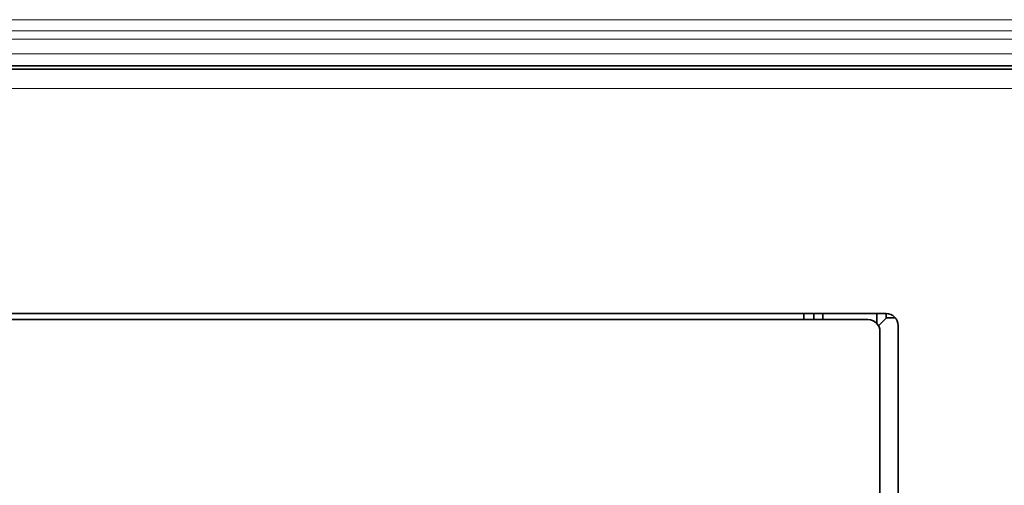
# Model space of a CAD drawing. Header units: millimetres. Extents: x 0 to 1118, y 0 to 864.
# Tile 23 of 85: x 247 to 302, y 231 to 257. Entities that reach past the tile are written whole.
import ezdxf

# ---------------------------------------------------------------- set-up
doc = ezdxf.new("R2010")
doc.units = ezdxf.units.MM

msp = doc.modelspace()

# ---------------------------------------------------------------- linework, layer by layer
at = {"color": 7, "linetype": 'Continuous', "lineweight": 18}
for p, q in [((444.61, 256.764), (199.377, 256.764)), ((444.61, 256.155), (199.377, 256.155)), ((444.61, 255.683), (199.377, 255.683)), ((444.61, 254.876), (199.377, 254.876)), ((444.61, 254.043), (199.377, 254.043)), ((445.095, 252.959), (198.892, 252.959))]:
    msp.add_line(p, q, dxfattribs=at)
at = {"color": 7, "linetype": 'Continuous', "lineweight": 35}
for p, q in [((445.095, 254.026), (198.892, 254.026)), ((444.61, 254.209), (199.377, 254.209)), ((295.224, 240.508), (209.73, 240.508)), ((290.667, 240.508), (290.667, 240.175)), ((291.224, 240.508), (291.224, 240.175)), ((291.717, 240.508), (291.717, 240.175)), ((294.717, 239.949), (294.717, 240.508)), ((295.224, 240.243), (295.224, 240.508)), ((294.217, 240.175), (210.057, 240.175)), ((295.247, 240.266), (294.804, 239.823)), ((295.247, 240.266), (295.738, 240.266)), ((295.89, 146.991), (295.89, 239.841)), ((294.884, 147.325), (294.884, 239.508))]:
    msp.add_line(p, q, dxfattribs=at)
for centre in [(295.224, 239.841), (294.217, 239.508)]:
    msp.add_arc(centre, 0.667, 0, 90, dxfattribs=at)

doc.saveas('drawing.dxf')
